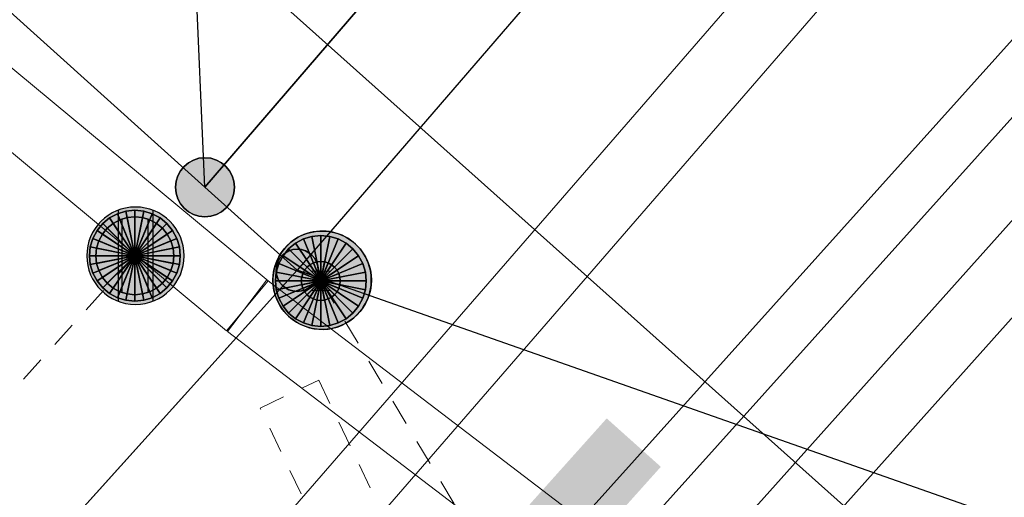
# Model space of a CAD drawing. Header units: metres. Extents: x 2695560 to 2696939, y 1260529 to 1262050.
# Tile 45 of 256: x 2695859.41 to 2695866.99, y 1260853.61 to 1260857.29. Entities that reach past the tile are written whole.
import ezdxf

# ---------------------------------------------------------------- set-up
doc = ezdxf.new("R2010")
doc.units = ezdxf.units.M
doc.linetypes.add('AUSGEZOGEN', pattern=[0])
doc.linetypes.add('VERDECKT2_S2', pattern=[0.36, 0.2, -0.16])
for name, color, linetype in [('XR$1$AV_Grenzpunkte', 7, 'AUSGEZOGEN'), ('XR$1$AV_Linien (BB)', 7, 'AUSGEZOGEN'), ('XR$1$AW_LK_Schachtdeckel', 24, 'AUSGEZOGEN'), ('XR$1$Liegenschaftsgrenzen', 7, 'AUSGEZOGEN'), ('XR$1$PFAV', 255, 'AUSGEZOGEN'), ('XR$1$PFAW', 255, 'AUSGEZOGEN')]:
    doc.layers.add(name, color=color, linetype=linetype)
for name, color, linetype, lineweight in [('XR$2$ABW-Linie-R-ungenau', 4, 'VERDECKT2_S2', 18), ('XR$2$ABW-LinieFlaeche-R-genau', 4, 'AUSGEZOGEN', 18), ('XR$2$ABW-Punkt', 6, 'AUSGEZOGEN', 18), ('XR$2$ELE-LinieFlaeche-genau', 1, 'AUSGEZOGEN', 18), ('XR$2$ELE-LinieFlaeche-ungenau', 1, 'VERDECKT2_S2', 18), ('XR$2$GAS-Linie-genau', 12, 'AUSGEZOGEN', 18), ('XR$2$KOM-Linie-U-genau', 91, 'AUSGEZOGEN', 18), ('XR$2$WAS-Linie-genau', 5, 'AUSGEZOGEN', 18), ('XR$2$WAS-LinieFlaeche-genau', 5, 'AUSGEZOGEN', 18)]:
    doc.layers.add(name, color=color, linetype=linetype, lineweight=lineweight)

# ---------------------------------------------------------------- blocks, each defined once
blk = doc.blocks.new('COMPLEXOBJECT_232')
at = {"layer": 'XR$1$AV_Linien (BB)', "color": 7, "linetype": 'AUSGEZOGEN', "transparency": 33554687}
blk.add_lwpolyline([(5883.345, 10882.074), (5873.015, 10869.969), (5860.58, 10855.55)], dxfattribs=at)
blk = doc.blocks.new('BAV15')
at = {"layer": 'XR$1$PFAV', "transparency": 33554687}
blk.add_hatch(color=7, dxfattribs=at).paths.add_polyline_path([(0.5, 0), (0.49, 0.101), (0.459, 0.197), (0.41, 0.286), (0.344, 0.362), (0.264, 0.424), (0.174, 0.469), (0.076, 0.494), (-0.025, 0.499), (-0.125, 0.484), (-0.22, 0.449), (-0.306, 0.395), (-0.379, 0.326), (-0.437, 0.243), (-0.477, 0.15), (-0.497, 0.051), (-0.497, -0.051), (-0.477, -0.15), (-0.437, -0.243), (-0.379, -0.326), (-0.306, -0.395), (-0.22, -0.449), (-0.125, -0.484), (-0.025, -0.499), (0.076, -0.494), (0.174, -0.469), (0.264, -0.424), (0.344, -0.362), (0.41, -0.286), (0.459, -0.197), (0.49, -0.101)])
at = {"color": 7, "transparency": 33554687}
for start, end in [(90, 270), (270, 90)]:
    blk.add_arc((0, 0), 0.5, start, end, dxfattribs=at)
at = {"layer": 'XR$1$PFAV', "transparency": 33554687}
blk.add_circle((0, 0), 0.5, dxfattribs=at)
blk = doc.blocks.new('BAW2090')
at = {"layer": 'XR$1$PFAW', "lineweight": 25, "transparency": 33554687}
blk.add_hatch(color=7, dxfattribs=at).paths.add_polyline_path([(0.5, 0), (0.49, 0.101), (0.459, 0.197), (0.41, 0.286), (0.344, 0.362), (0.264, 0.424), (0.174, 0.469), (0.076, 0.494), (-0.025, 0.499), (-0.125, 0.484), (-0.22, 0.449), (-0.306, 0.395), (-0.379, 0.326), (-0.437, 0.243), (-0.477, 0.15), (-0.497, 0.051), (-0.497, -0.051), (-0.477, -0.15), (-0.437, -0.243), (-0.379, -0.326), (-0.306, -0.395), (-0.22, -0.449), (-0.125, -0.484), (-0.025, -0.499), (0.076, -0.494), (0.174, -0.469), (0.264, -0.424), (0.344, -0.362), (0.41, -0.286), (0.459, -0.197), (0.49, -0.101)])
at = {"lineweight": 25, "transparency": 33554687}
for p, q in [((-0.177, 0.468), (-0.177, -0.468)), ((0.179, 0.467), (0.177, -0.468))]:
    blk.add_line(p, q, dxfattribs=at)
for start, end in [(90, 180), (0, 90), (180, 270), (270, 0)]:
    blk.add_arc((0, 0), 0.5, start, end, dxfattribs=at)
blk = doc.blocks.new('BAW2088')
at = {"layer": 'XR$1$PFAW', "transparency": 33554687}
blk.add_hatch(color=253, dxfattribs=at).paths.add_polyline_path([(0.51, 0), (0.5, 0.101), (0.47, 0.197), (0.421, 0.286), (0.355, 0.362), (0.275, 0.424), (0.184, 0.469), (0.086, 0.494), (-0.015, 0.499), (-0.115, 0.484), (-0.21, 0.449), (-0.296, 0.395), (-0.369, 0.326), (-0.427, 0.243), (-0.467, 0.15), (-0.487, 0.051), (-0.487, -0.051), (-0.467, -0.15), (-0.427, -0.243), (-0.369, -0.326), (-0.296, -0.395), (-0.21, -0.449), (-0.115, -0.484), (-0.015, -0.499), (0.086, -0.494), (0.184, -0.469), (0.275, -0.424), (0.355, -0.362), (0.421, -0.286), (0.47, -0.197), (0.5, -0.101)])
at = {"transparency": 33554687}
for start, end in [(91.1948, 268.8052), (268.8052, 91.1948)]:
    blk.add_arc((0.01, 0), 0.5, start, end, dxfattribs=at)
at = {"layer": 'XR$1$PFAW', "transparency": 33554687}
blk.add_circle((0.01, 0), 0.5, dxfattribs=at)
blk = doc.blocks.new('ABW-OELABSCHEIDER')
at = {"layer": 'XR$2$ABW-Punkt', "linetype": 'AUSGEZOGEN', "lineweight": 25, "transparency": 33554687}
for p, q in [((-100, 282.8, 2500), (-100, -282.8, 2500)), ((100, 282.8, 2500), (100, -282.8, 2500))]:
    blk.add_line(p, q, dxfattribs=at)
for points in [[(-166.7, 249.4, 2500), (0, 0, 2500), (-212.1, 212.1, 2500)], [(-166.7, 249.4), (0, 0), (-212.1, 212.1)], [(-166.7, 249.4, 2500), (-166.7, 249.4), (-212.1, 212.1), (-212.1, 212.1, 2500)], [(-114.8, 277.2, 2500), (0, 0, 2500), (-166.7, 249.4, 2500)], [(-114.8, 277.2), (0, 0), (-166.7, 249.4)], [(-114.8, 277.2, 2500), (-114.8, 277.2), (-166.7, 249.4), (-166.7, 249.4, 2500)], [(-58.5, 294.2, 2500), (0, 0, 2500), (-114.8, 277.2, 2500)], [(-58.5, 294.2), (0, 0), (-114.8, 277.2)], [(-58.5, 294.2, 2500), (-58.5, 294.2), (-114.8, 277.2), (-114.8, 277.2, 2500)], [(0, 300, 2500), (0, 0, 2500), (-58.5, 294.2, 2500)], [(0, 300), (0, 0), (-58.5, 294.2)], [(0, 300, 2500), (0, 300), (-58.5, 294.2), (-58.5, 294.2, 2500)], [(58.5, 294.2, 2500), (0, 0, 2500), (0, 300, 2500)], [(58.5, 294.2), (0, 0), (0, 300)], [(58.5, 294.2, 2500), (58.5, 294.2), (0, 300), (0, 300, 2500)], [(114.8, 277.2, 2500), (0, 0, 2500), (58.5, 294.2, 2500)], [(114.8, 277.2), (0, 0), (58.5, 294.2)], [(166.7, 249.4, 2500), (0, 0, 2500), (114.8, 277.2, 2500)], [(166.7, 249.4), (0, 0), (114.8, 277.2)], [(212.1, 212.1, 2500), (0, 0, 2500), (166.7, 249.4, 2500)], [(212.1, 212.1), (0, 0), (166.7, 249.4)], [(114.8, 277.2, 2500), (114.8, 277.2), (58.5, 294.2), (58.5, 294.2, 2500)], [(166.7, 249.4, 2500), (166.7, 249.4), (114.8, 277.2), (114.8, 277.2, 2500)], [(212.1, 212.1, 2500), (212.1, 212.1), (166.7, 249.4), (166.7, 249.4, 2500)], [(-249.4, 166.7, 2500), (0, 0, 2500), (-277.2, 114.8, 2500)], [(-249.4, 166.7), (0, 0), (-277.2, 114.8)], [(-249.4, 166.7, 2500), (-249.4, 166.7), (-277.2, 114.8), (-277.2, 114.8, 2500)], [(-212.1, 212.1, 2500), (0, 0, 2500), (-249.4, 166.7, 2500)], [(-212.1, 212.1), (0, 0), (-249.4, 166.7)], [(-212.1, 212.1, 2500), (-212.1, 212.1), (-249.4, 166.7), (-249.4, 166.7, 2500)], [(249.4, 166.7, 2500), (0, 0, 2500), (212.1, 212.1, 2500)], [(249.4, 166.7), (0, 0), (212.1, 212.1)], [(277.2, 114.8, 2500), (0, 0, 2500), (249.4, 166.7, 2500)], [(277.2, 114.8), (0, 0), (249.4, 166.7)], [(249.4, 166.7, 2500), (249.4, 166.7), (212.1, 212.1), (212.1, 212.1, 2500)], [(277.2, 114.8, 2500), (277.2, 114.8), (249.4, 166.7), (249.4, 166.7, 2500)], [(-277.2, 114.8, 2500), (0, 0, 2500), (-294.2, 58.5, 2500)], [(-277.2, 114.8), (0, 0), (-294.2, 58.5)], [(-277.2, 114.8, 2500), (-277.2, 114.8), (-294.2, 58.5), (-294.2, 58.5, 2500)], [(294.2, 58.5, 2500), (0, 0, 2500), (277.2, 114.8, 2500)], [(294.2, 58.5), (0, 0), (277.2, 114.8)], [(294.2, 58.5, 2500), (294.2, 58.5), (277.2, 114.8), (277.2, 114.8, 2500)], [(-294.2, 58.5, 2500), (0, 0, 2500), (-300, 0, 2500)], [(-294.2, 58.5), (0, 0), (-300, 0)], [(-294.2, 58.5, 2500), (-294.2, 58.5), (-300, 0), (-300, 0, 2500)], [(300, 0, 2500), (0, 0, 2500), (294.2, 58.5, 2500)], [(300, 0), (0, 0), (294.2, 58.5)], [(300, 0, 2500), (300, 0), (294.2, 58.5), (294.2, 58.5, 2500)], [(-300, 0, 2500), (0, 0, 2500), (-294.2, -58.5, 2500)], [(-300, 0), (0, 0), (-294.2, -58.5)], [(-300, 0, 2500), (-300, 0), (-294.2, -58.5), (-294.2, -58.5, 2500)], [(-294.2, -58.5, 2500), (0, 0, 2500), (-277.2, -114.8, 2500)], [(-294.2, -58.5), (0, 0), (-277.2, -114.8)], [(-294.2, -58.5, 2500), (-294.2, -58.5), (-277.2, -114.8), (-277.2, -114.8, 2500)], [(-277.2, -114.8, 2500), (0, 0, 2500), (-249.4, -166.7, 2500)], [(-277.2, -114.8), (0, 0), (-249.4, -166.7)], [(-249.4, -166.7, 2500), (0, 0, 2500), (-212.1, -212.1, 2500)], [(-249.4, -166.7), (0, 0), (-212.1, -212.1)], [(-212.1, -212.1, 2500), (0, 0, 2500), (-166.7, -249.4, 2500)], [(-212.1, -212.1), (0, 0), (-166.7, -249.4)], [(-166.7, -249.4, 2500), (0, 0, 2500), (-114.8, -277.2, 2500)], [(-166.7, -249.4), (0, 0), (-114.8, -277.2)], [(-114.8, -277.2, 2500), (0, 0, 2500), (-58.5, -294.2, 2500)], [(-114.8, -277.2), (0, 0), (-58.5, -294.2)], [(-58.5, -294.2, 2500), (0, 0, 2500), (0, -300, 2500)], [(-58.5, -294.2), (0, 0), (0, -300)], [(0, -300, 2500), (0, 0, 2500), (58.5, -294.2, 2500)], [(58.5, -294.2, 2500), (0, 0, 2500), (114.8, -277.2, 2500)], [(114.8, -277.2, 2500), (0, 0, 2500), (166.7, -249.4, 2500)], [(166.7, -249.4, 2500), (0, 0, 2500), (212.1, -212.1, 2500)], [(212.1, -212.1, 2500), (0, 0, 2500), (249.4, -166.7, 2500)], [(249.4, -166.7, 2500), (0, 0, 2500), (277.2, -114.8, 2500)], [(277.2, -114.8, 2500), (0, 0, 2500), (294.2, -58.5, 2500)], [(294.2, -58.5, 2500), (0, 0, 2500), (300, 0, 2500)], [(0, -300), (0, 0), (58.5, -294.2)], [(58.5, -294.2), (0, 0), (114.8, -277.2)], [(114.8, -277.2), (0, 0), (166.7, -249.4)], [(166.7, -249.4), (0, 0), (212.1, -212.1)], [(212.1, -212.1), (0, 0), (249.4, -166.7)], [(249.4, -166.7), (0, 0), (277.2, -114.8)], [(277.2, -114.8), (0, 0), (294.2, -58.5)], [(294.2, -58.5), (0, 0), (300, 0)], [(277.2, -114.8, 2500), (277.2, -114.8), (294.2, -58.5), (294.2, -58.5, 2500)], [(294.2, -58.5, 2500), (294.2, -58.5), (300, 0), (300, 0, 2500)], [(-277.2, -114.8, 2500), (-277.2, -114.8), (-249.4, -166.7), (-249.4, -166.7, 2500)], [(249.4, -166.7, 2500), (249.4, -166.7), (277.2, -114.8), (277.2, -114.8, 2500)], [(-249.4, -166.7, 2500), (-249.4, -166.7), (-212.1, -212.1), (-212.1, -212.1, 2500)], [(-212.1, -212.1, 2500), (-212.1, -212.1), (-166.7, -249.4), (-166.7, -249.4, 2500)], [(166.7, -249.4, 2500), (166.7, -249.4), (212.1, -212.1), (212.1, -212.1, 2500)], [(212.1, -212.1, 2500), (212.1, -212.1), (249.4, -166.7), (249.4, -166.7, 2500)], [(-166.7, -249.4, 2500), (-166.7, -249.4), (-114.8, -277.2), (-114.8, -277.2, 2500)], [(-114.8, -277.2, 2500), (-114.8, -277.2), (-58.5, -294.2), (-58.5, -294.2, 2500)], [(-58.5, -294.2, 2500), (-58.5, -294.2), (0, -300), (0, -300, 2500)], [(0, -300, 2500), (0, -300), (58.5, -294.2), (58.5, -294.2, 2500)], [(58.5, -294.2, 2500), (58.5, -294.2), (114.8, -277.2), (114.8, -277.2, 2500)], [(114.8, -277.2, 2500), (114.8, -277.2), (166.7, -249.4), (166.7, -249.4, 2500)]]:
    blk.add_3dface(points, dxfattribs=at)
blk = doc.blocks.new('ABW-SCHLAMMSAMMLER_RUND')
at = {"layer": 'XR$2$ABW-Punkt', "linetype": 'AUSGEZOGEN', "lineweight": 13, "transparency": 33554687}
for p, q in [((-69.9, 75, 2500), (69.9, 75, 2500)), ((-69.9, -75, 2500), (69.9, -75, 2500))]:
    blk.add_line(p, q, dxfattribs=at)
blk.add_polyline3d([(90, 0, 2500), (0, 0, 2500), (-90, 0, 2500)], dxfattribs=at)
at = {"layer": 'XR$2$ABW-Punkt', "linetype": 'AUSGEZOGEN', "lineweight": 25, "transparency": 33554687}
for points in [[(-124.7, 83.3, 2500), (0, 0, 2500), (-138.6, 57.4, 2500)], [(-124.7, 83.3), (0, 0), (-138.6, 57.4)], [(-124.7, 83.3, 2500), (-124.7, 83.3), (-138.6, 57.4), (-138.6, 57.4, 2500)], [(-106.1, 106.1, 2500), (0, 0, 2500), (-124.7, 83.3, 2500)], [(-106.1, 106.1), (0, 0), (-124.7, 83.3)], [(-106.1, 106.1, 2500), (-106.1, 106.1), (-124.7, 83.3), (-124.7, 83.3, 2500)], [(-83.3, 124.7, 2500), (0, 0, 2500), (-106.1, 106.1, 2500)], [(-83.3, 124.7), (0, 0), (-106.1, 106.1)], [(-83.3, 124.7, 2500), (-83.3, 124.7), (-106.1, 106.1), (-106.1, 106.1, 2500)], [(-57.4, 138.6, 2500), (0, 0, 2500), (-83.3, 124.7, 2500)], [(-57.4, 138.6), (0, 0), (-83.3, 124.7)], [(-57.4, 138.6, 2500), (-57.4, 138.6), (-83.3, 124.7), (-83.3, 124.7, 2500)], [(-29.3, 147.1, 2500), (0, 0, 2500), (-57.4, 138.6, 2500)], [(-29.3, 147.1), (0, 0), (-57.4, 138.6)], [(-29.3, 147.1, 2500), (-29.3, 147.1), (-57.4, 138.6), (-57.4, 138.6, 2500)], [(0, 150, 2500), (0, 0, 2500), (-29.3, 147.1, 2500)], [(0, 150), (0, 0), (-29.3, 147.1)], [(0, 150, 2500), (0, 150), (-29.3, 147.1), (-29.3, 147.1, 2500)], [(29.3, 147.1, 2500), (0, 0, 2500), (0, 150, 2500)], [(29.3, 147.1), (0, 0), (0, 150)], [(29.3, 147.1, 2500), (29.3, 147.1), (0, 150), (0, 150, 2500)], [(57.4, 138.6, 2500), (0, 0, 2500), (29.3, 147.1, 2500)], [(57.4, 138.6), (0, 0), (29.3, 147.1)], [(83.3, 124.7, 2500), (0, 0, 2500), (57.4, 138.6, 2500)], [(83.3, 124.7), (0, 0), (57.4, 138.6)], [(106.1, 106.1, 2500), (0, 0, 2500), (83.3, 124.7, 2500)], [(106.1, 106.1), (0, 0), (83.3, 124.7)], [(124.7, 83.3, 2500), (0, 0, 2500), (106.1, 106.1, 2500)], [(124.7, 83.3), (0, 0), (106.1, 106.1)], [(138.6, 57.4, 2500), (0, 0, 2500), (124.7, 83.3, 2500)], [(138.6, 57.4), (0, 0), (124.7, 83.3)], [(57.4, 138.6, 2500), (57.4, 138.6), (29.3, 147.1), (29.3, 147.1, 2500)], [(83.3, 124.7, 2500), (83.3, 124.7), (57.4, 138.6), (57.4, 138.6, 2500)], [(106.1, 106.1, 2500), (106.1, 106.1), (83.3, 124.7), (83.3, 124.7, 2500)], [(124.7, 83.3, 2500), (124.7, 83.3), (106.1, 106.1), (106.1, 106.1, 2500)], [(138.6, 57.4, 2500), (138.6, 57.4), (124.7, 83.3), (124.7, 83.3, 2500)], [(-147.1, 29.3, 2500), (0, 0, 2500), (-150, 0, 2500)], [(-147.1, 29.3), (0, 0), (-150, 0)], [(-147.1, 29.3, 2500), (-147.1, 29.3), (-150, 0), (-150, 0, 2500)], [(-150, 0, 2500), (0, 0, 2500), (-147.1, -29.3, 2500)], [(-150, 0), (0, 0), (-147.1, -29.3)], [(-138.6, 57.4, 2500), (0, 0, 2500), (-147.1, 29.3, 2500)], [(-138.6, 57.4), (0, 0), (-147.1, 29.3)], [(-138.6, 57.4, 2500), (-138.6, 57.4), (-147.1, 29.3), (-147.1, 29.3, 2500)], [(-147.1, -29.3, 2500), (0, 0, 2500), (-138.6, -57.4, 2500)], [(-147.1, -29.3), (0, 0), (-138.6, -57.4)], [(-138.6, -57.4, 2500), (0, 0, 2500), (-124.7, -83.3, 2500)], [(-138.6, -57.4), (0, 0), (-124.7, -83.3)], [(-124.7, -83.3, 2500), (0, 0, 2500), (-106.1, -106.1, 2500)], [(-124.7, -83.3), (0, 0), (-106.1, -106.1)], [(-106.1, -106.1, 2500), (0, 0, 2500), (-83.3, -124.7, 2500)], [(-106.1, -106.1), (0, 0), (-83.3, -124.7)], [(-83.3, -124.7, 2500), (0, 0, 2500), (-57.4, -138.6, 2500)], [(-83.3, -124.7), (0, 0), (-57.4, -138.6)], [(-57.4, -138.6, 2500), (0, 0, 2500), (-29.3, -147.1, 2500)], [(-57.4, -138.6), (0, 0), (-29.3, -147.1)], [(-29.3, -147.1, 2500), (0, 0, 2500), (0, -150, 2500)], [(-29.3, -147.1), (0, 0), (0, -150)], [(147.1, 29.3, 2500), (0, 0, 2500), (138.6, 57.4, 2500)], [(147.1, 29.3), (0, 0), (138.6, 57.4)], [(150, 0, 2500), (0, 0, 2500), (147.1, 29.3, 2500)], [(150, 0), (0, 0), (147.1, 29.3)], [(0, -150, 2500), (0, 0, 2500), (29.3, -147.1, 2500)], [(29.3, -147.1, 2500), (0, 0, 2500), (57.4, -138.6, 2500)], [(57.4, -138.6, 2500), (0, 0, 2500), (83.3, -124.7, 2500)], [(83.3, -124.7, 2500), (0, 0, 2500), (106.1, -106.1, 2500)], [(106.1, -106.1, 2500), (0, 0, 2500), (124.7, -83.3, 2500)], [(124.7, -83.3, 2500), (0, 0, 2500), (138.6, -57.4, 2500)], [(138.6, -57.4, 2500), (0, 0, 2500), (147.1, -29.3, 2500)], [(147.1, -29.3, 2500), (0, 0, 2500), (150, 0, 2500)], [(0, -150), (0, 0), (29.3, -147.1)], [(29.3, -147.1), (0, 0), (57.4, -138.6)], [(57.4, -138.6), (0, 0), (83.3, -124.7)], [(83.3, -124.7), (0, 0), (106.1, -106.1)], [(106.1, -106.1), (0, 0), (124.7, -83.3)], [(124.7, -83.3), (0, 0), (138.6, -57.4)], [(138.6, -57.4), (0, 0), (147.1, -29.3)], [(147.1, -29.3), (0, 0), (150, 0)], [(147.1, 29.3, 2500), (147.1, 29.3), (138.6, 57.4), (138.6, 57.4, 2500)], [(150, 0, 2500), (150, 0), (147.1, 29.3), (147.1, 29.3, 2500)], [(-150, 0, 2500), (-150, 0), (-147.1, -29.3), (-147.1, -29.3, 2500)], [(-147.1, -29.3, 2500), (-147.1, -29.3), (-138.6, -57.4), (-138.6, -57.4, 2500)], [(-138.6, -57.4, 2500), (-138.6, -57.4), (-124.7, -83.3), (-124.7, -83.3, 2500)], [(124.7, -83.3, 2500), (124.7, -83.3), (138.6, -57.4), (138.6, -57.4, 2500)], [(138.6, -57.4, 2500), (138.6, -57.4), (147.1, -29.3), (147.1, -29.3, 2500)], [(147.1, -29.3, 2500), (147.1, -29.3), (150, 0), (150, 0, 2500)], [(-124.7, -83.3, 2500), (-124.7, -83.3), (-106.1, -106.1), (-106.1, -106.1, 2500)], [(-106.1, -106.1, 2500), (-106.1, -106.1), (-83.3, -124.7), (-83.3, -124.7, 2500)], [(-83.3, -124.7, 2500), (-83.3, -124.7), (-57.4, -138.6), (-57.4, -138.6, 2500)], [(-57.4, -138.6, 2500), (-57.4, -138.6), (-29.3, -147.1), (-29.3, -147.1, 2500)], [(-29.3, -147.1, 2500), (-29.3, -147.1), (0, -150), (0, -150, 2500)], [(0, -150, 2500), (0, -150), (29.3, -147.1), (29.3, -147.1, 2500)], [(29.3, -147.1, 2500), (29.3, -147.1), (57.4, -138.6), (57.4, -138.6, 2500)], [(57.4, -138.6, 2500), (57.4, -138.6), (83.3, -124.7), (83.3, -124.7, 2500)], [(83.3, -124.7, 2500), (83.3, -124.7), (106.1, -106.1), (106.1, -106.1, 2500)], [(106.1, -106.1, 2500), (106.1, -106.1), (124.7, -83.3), (124.7, -83.3, 2500)]]:
    blk.add_3dface(points, dxfattribs=at)
blk = doc.blocks.new('ABW-DECKEL')
at = {"layer": 'XR$2$ABW-Punkt', "linetype": 'AUSGEZOGEN', "lineweight": 25, "transparency": 33554687}
for points in [[(-133.9, 323.4, 2500), (0, 0, 2500), (-194.4, 291, 2500)], [(-133.9, 323.4), (0, 0), (-194.4, 291)], [(-133.9, 323.4, 2500), (-133.9, 323.4), (-194.4, 291), (-194.4, 291, 2500)], [(-68.3, 343.3, 2500), (0, 0, 2500), (-133.9, 323.4, 2500)], [(-68.3, 343.3), (0, 0), (-133.9, 323.4)], [(-68.3, 343.3, 2500), (-68.3, 343.3), (-133.9, 323.4), (-133.9, 323.4, 2500)], [(0, 350, 2500), (0, 0, 2500), (-68.3, 343.3, 2500)], [(0, 350), (0, 0), (-68.3, 343.3)], [(0, 350, 2500), (0, 350), (-68.3, 343.3), (-68.3, 343.3, 2500)], [(68.3, 343.3, 2500), (0, 0, 2500), (0, 350, 2500)], [(68.3, 343.3), (0, 0), (0, 350)], [(68.3, 343.3, 2500), (68.3, 343.3), (0, 350), (0, 350, 2500)], [(133.9, 323.4, 2500), (0, 0, 2500), (68.3, 343.3, 2500)], [(133.9, 323.4), (0, 0), (68.3, 343.3)], [(194.4, 291, 2500), (0, 0, 2500), (133.9, 323.4, 2500)], [(194.4, 291), (0, 0), (133.9, 323.4)], [(133.9, 323.4, 2500), (133.9, 323.4), (68.3, 343.3), (68.3, 343.3, 2500)], [(194.4, 291, 2500), (194.4, 291), (133.9, 323.4), (133.9, 323.4, 2500)], [(-247.5, 247.5, 2500), (0, 0, 2500), (-291, 194.4, 2500)], [(-247.5, 247.5), (0, 0), (-291, 194.4)], [(-247.5, 247.5, 2500), (-247.5, 247.5), (-291, 194.4), (-291, 194.4, 2500)], [(-194.4, 291, 2500), (0, 0, 2500), (-247.5, 247.5, 2500)], [(-194.4, 291), (0, 0), (-247.5, 247.5)], [(-194.4, 291, 2500), (-194.4, 291), (-247.5, 247.5), (-247.5, 247.5, 2500)], [(247.5, 247.5, 2500), (0, 0, 2500), (194.4, 291, 2500)], [(247.5, 247.5), (0, 0), (194.4, 291)], [(291, 194.4, 2500), (0, 0, 2500), (247.5, 247.5, 2500)], [(291, 194.4), (0, 0), (247.5, 247.5)], [(247.5, 247.5, 2500), (247.5, 247.5), (194.4, 291), (194.4, 291, 2500)], [(291, 194.4, 2500), (291, 194.4), (247.5, 247.5), (247.5, 247.5, 2500)], [(-291, 194.4, 2500), (0, 0, 2500), (-323.4, 133.9, 2500)], [(-291, 194.4), (0, 0), (-323.4, 133.9)], [(-291, 194.4, 2500), (-291, 194.4), (-323.4, 133.9), (-323.4, 133.9, 2500)], [(323.4, 133.9, 2500), (0, 0, 2500), (291, 194.4, 2500)], [(323.4, 133.9), (0, 0), (291, 194.4)], [(323.4, 133.9, 2500), (323.4, 133.9), (291, 194.4), (291, 194.4, 2500)], [(-323.4, 133.9, 2500), (0, 0, 2500), (-343.3, 68.3, 2500)], [(-323.4, 133.9), (0, 0), (-343.3, 68.3)], [(-323.4, 133.9, 2500), (-323.4, 133.9), (-343.3, 68.3), (-343.3, 68.3, 2500)], [(343.3, 68.3, 2500), (0, 0, 2500), (323.4, 133.9, 2500)], [(343.3, 68.3), (0, 0), (323.4, 133.9)], [(343.3, 68.3, 2500), (343.3, 68.3), (323.4, 133.9), (323.4, 133.9, 2500)], [(-343.3, 68.3, 2500), (0, 0, 2500), (-350, 0, 2500)], [(-343.3, 68.3), (0, 0), (-350, 0)], [(-343.3, 68.3, 2500), (-343.3, 68.3), (-350, 0), (-350, 0, 2500)], [(-350, 0, 2500), (0, 0, 2500), (-343.3, -68.3, 2500)], [(-350, 0), (0, 0), (-343.3, -68.3)], [(-343.3, -68.3, 2500), (0, 0, 2500), (-323.4, -133.9, 2500)], [(-343.3, -68.3), (0, 0), (-323.4, -133.9)], [(-323.4, -133.9, 2500), (0, 0, 2500), (-291, -194.4, 2500)], [(-323.4, -133.9), (0, 0), (-291, -194.4)], [(-291, -194.4, 2500), (0, 0, 2500), (-247.5, -247.5, 2500)], [(-291, -194.4), (0, 0), (-247.5, -247.5)], [(-247.5, -247.5, 2500), (0, 0, 2500), (-194.4, -291, 2500)], [(-247.5, -247.5), (0, 0), (-194.4, -291)], [(-194.4, -291, 2500), (0, 0, 2500), (-133.9, -323.4, 2500)], [(-194.4, -291), (0, 0), (-133.9, -323.4)], [(-133.9, -323.4, 2500), (0, 0, 2500), (-68.3, -343.3, 2500)], [(-133.9, -323.4), (0, 0), (-68.3, -343.3)], [(-68.3, -343.3, 2500), (0, 0, 2500), (0, -350, 2500)], [(-68.3, -343.3), (0, 0), (0, -350)], [(350, 0, 2500), (0, 0, 2500), (343.3, 68.3, 2500)], [(350, 0), (0, 0), (343.3, 68.3)], [(0, -350, 2500), (0, 0, 2500), (68.3, -343.3, 2500)], [(68.3, -343.3, 2500), (0, 0, 2500), (133.9, -323.4, 2500)], [(133.9, -323.4, 2500), (0, 0, 2500), (194.4, -291, 2500)], [(194.4, -291, 2500), (0, 0, 2500), (247.5, -247.5, 2500)], [(247.5, -247.5, 2500), (0, 0, 2500), (291, -194.4, 2500)], [(291, -194.4, 2500), (0, 0, 2500), (323.4, -133.9, 2500)], [(323.4, -133.9, 2500), (0, 0, 2500), (343.3, -68.3, 2500)], [(343.3, -68.3, 2500), (0, 0, 2500), (350, 0, 2500)], [(0, -350), (0, 0), (68.3, -343.3)], [(68.3, -343.3), (0, 0), (133.9, -323.4)], [(133.9, -323.4), (0, 0), (194.4, -291)], [(194.4, -291), (0, 0), (247.5, -247.5)], [(247.5, -247.5), (0, 0), (291, -194.4)], [(291, -194.4), (0, 0), (323.4, -133.9)], [(323.4, -133.9), (0, 0), (343.3, -68.3)], [(343.3, -68.3), (0, 0), (350, 0)], [(350, 0, 2500), (350, 0), (343.3, 68.3), (343.3, 68.3, 2500)], [(-350, 0, 2500), (-350, 0), (-343.3, -68.3), (-343.3, -68.3, 2500)], [(-343.3, -68.3, 2500), (-343.3, -68.3), (-323.4, -133.9), (-323.4, -133.9, 2500)], [(323.4, -133.9, 2500), (323.4, -133.9), (343.3, -68.3), (343.3, -68.3, 2500)], [(343.3, -68.3, 2500), (343.3, -68.3), (350, 0), (350, 0, 2500)], [(-323.4, -133.9, 2500), (-323.4, -133.9), (-291, -194.4), (-291, -194.4, 2500)], [(291, -194.4, 2500), (291, -194.4), (323.4, -133.9), (323.4, -133.9, 2500)], [(-291, -194.4, 2500), (-291, -194.4), (-247.5, -247.5), (-247.5, -247.5, 2500)], [(247.5, -247.5, 2500), (247.5, -247.5), (291, -194.4), (291, -194.4, 2500)], [(-247.5, -247.5, 2500), (-247.5, -247.5), (-194.4, -291), (-194.4, -291, 2500)], [(-194.4, -291, 2500), (-194.4, -291), (-133.9, -323.4), (-133.9, -323.4, 2500)], [(133.9, -323.4, 2500), (133.9, -323.4), (194.4, -291), (194.4, -291, 2500)], [(194.4, -291, 2500), (194.4, -291), (247.5, -247.5), (247.5, -247.5, 2500)], [(-133.9, -323.4, 2500), (-133.9, -323.4), (-68.3, -343.3), (-68.3, -343.3, 2500)], [(-68.3, -343.3, 2500), (-68.3, -343.3), (0, -350), (0, -350, 2500)], [(0, -350, 2500), (0, -350), (68.3, -343.3), (68.3, -343.3, 2500)], [(68.3, -343.3, 2500), (68.3, -343.3), (133.9, -323.4), (133.9, -323.4, 2500)]]:
    blk.add_3dface(points, dxfattribs=at)

msp = doc.modelspace()

# ---------------------------------------------------------------- hatches: boundary and pattern name
at = {"transparency": 33554687}
msp.add_hatch(color=7, dxfattribs=at).paths.add_polyline_path([(2695863.3382, 1260853.554), (2695863.755, 1260853.181), (2695864.35, 1260853.8458), (2695863.9332, 1260854.2188)])

# ---------------------------------------------------------------- linework, layer by layer
at = {"layer": 'XR$1$AV_Linien (BB)', "color": 7, "linetype": 'AUSGEZOGEN', "transparency": 33554687}
for q in [(2695870.14, 1260866.825), (2695861.55, 1260855.36)]:
    msp.add_line((2695860.84, 1260856), q, dxfattribs=at)
for points in [[(2695860.84, 1260856), (2695860.764, 1260857.718), (2695854.492, 1260863.19), (2695856.513, 1260865.536)], [(2695861.55, 1260855.36), (2695853.669, 1260846.612), (2695849.809, 1260842.325)]]:
    msp.add_lwpolyline(points, dxfattribs=at)
at = {"layer": 'XR$1$Liegenschaftsgrenzen', "color": 7, "linetype": 'AUSGEZOGEN', "transparency": 33554687}
for p, q in [((2695872.61, 1260869.7), (2695860.84, 1260856)), ((2695861.55, 1260855.36), (2695860.84, 1260856)), ((2695861.55, 1260855.36), (2695853.669, 1260846.612)), ((2695871.17, 1260851.98), (2695861.55, 1260855.36))]:
    msp.add_line(p, q, dxfattribs=at)
msp.add_lwpolyline([(2695860.84, 1260856), (2695852.83, 1260863.22), (2695843.396, 1260874.753)], dxfattribs=at)
at = {"layer": 'XR$2$ABW-Linie-R-ungenau', "linetype": 'VERDECKT2_S2', "transparency": 33554687}
msp.add_line((2695861.732, 1260855.278), (2695863.601, 1260852.149), dxfattribs=at)
msp.add_lwpolyline([(2695860.3, 1260855.472), (2695858.064, 1260852.991), (2695858.116, 1260852.665)], dxfattribs=at)
at = {"layer": 'XR$2$ABW-LinieFlaeche-R-genau', "linetype": 'AUSGEZOGEN', "transparency": 33554687}
msp.add_lwpolyline([(2695863.9426, 1260852.2626), (2695868.7325, 1260857.6234), (2695868.9205, 1260857.8345), (2695874.8977, 1260864.5127), (2695890.5607, 1260882.0147), (2695890.9333, 1260881.6813), (2695875.2703, 1260864.1793), (2695869.2935, 1260857.5015), (2695869.1055, 1260857.2906), (2695864.3154, 1260851.9294), (2695863.9426, 1260852.2626)], close=True, dxfattribs=at)
at = {"layer": 'XR$2$ELE-LinieFlaeche-genau', "linetype": 'AUSGEZOGEN', "transparency": 33554687}
for points in [[(2695861.0062, 1260854.8947), (2695856.9822, 1260858.2387), (2695857.3018, 1260858.6233), (2695861.3258, 1260855.2793), (2695861.0062, 1260854.8947)], [(2695866.1743, 1260850.9473), (2695861.0143, 1260854.8883), (2695861.3177, 1260855.2857), (2695866.4777, 1260851.3447), (2695866.1743, 1260850.9473)]]:
    msp.add_lwpolyline(points, close=True, dxfattribs=at)
at = {"layer": 'XR$2$ELE-LinieFlaeche-ungenau', "linetype": 'VERDECKT2_S2', "transparency": 33554687}
msp.add_lwpolyline([(2695863.4383, 1260849.7375), (2695861.2653, 1260854.2985), (2695861.7167, 1260854.5135), (2695863.8897, 1260849.9525), (2695863.4383, 1260849.7375)], close=True, dxfattribs=at)
at = {"layer": 'XR$2$GAS-Linie-genau', "linetype": 'AUSGEZOGEN', "transparency": 33554687}
msp.add_line((2695870.771, 1260864.194), (2695860.491, 1260852.342), dxfattribs=at)
at = {"layer": 'XR$2$KOM-Linie-U-genau', "linetype": 'AUSGEZOGEN', "transparency": 33554687}
msp.add_lwpolyline([(2695866.107, 1260852.587), (2695866.165, 1260853.182), (2695853.712, 1260864.313)], dxfattribs=at)
at = {"layer": 'XR$2$WAS-Linie-genau', "linetype": 'AUSGEZOGEN', "transparency": 33554687}
msp.add_line((2695861.231, 1260852.367), (2695873.529, 1260866.563), dxfattribs=at)
at = {"layer": 'XR$2$WAS-LinieFlaeche-genau', "linetype": 'AUSGEZOGEN', "transparency": 33554687}
msp.add_lwpolyline([(2695874.7358, 1260865.0954), (2695866.0389, 1260855.4054), (2695862.6698, 1260851.6514), (2695862.3722, 1260851.9186), (2695865.7412, 1260855.6726), (2695874.4382, 1260865.3626), (2695874.7358, 1260865.0954)], close=True, dxfattribs=at)

# ---------------------------------------------------------------- block references
at = {"layer": 'XR$1$AV_Grenzpunkte', "color": 7, "linetype": 'AUSGEZOGEN', "lineweight": -3, "transparency": 33554687}
for p, xscale, yscale in [((2695860.84, 1260856), 0.4549999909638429, 0.4549999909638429), ((2695861.55, 1260855.36), 0.3249999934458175, 0.3249999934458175)]:
    msp.add_blockref('BAV15', p, dxfattribs=dict(at, xscale=xscale, yscale=yscale))
at = {"layer": 'XR$1$AV_Linien (BB)', "color": 7, "linetype": 'AUSGEZOGEN', "lineweight": -3, "transparency": 33554687}
msp.add_blockref('COMPLEXOBJECT_232', (2690000.97, 1249999.81), dxfattribs=at)
at = {"layer": 'XR$1$AW_LK_Schachtdeckel', "color": 24, "linetype": 'AUSGEZOGEN', "lineweight": -3, "transparency": 33554687, "xscale": 0.7499999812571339, "yscale": 0.7499999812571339}
msp.add_blockref('BAW2090', (2695860.305, 1260855.472), dxfattribs=at)
at = {"layer": 'XR$1$AW_LK_Schachtdeckel', "color": 24, "linetype": 'AUSGEZOGEN', "lineweight": -3, "transparency": 33554687, "xscale": 0.7578193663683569, "yscale": 0.7578193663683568, "rotation": 47.105553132}
msp.add_blockref('BAW2088', (2695861.737, 1260855.278), dxfattribs=at)
at = {"layer": 'XR$2$ABW-Punkt', "color": 6, "linetype": 'AUSGEZOGEN', "lineweight": 18, "transparency": 33554687, "xscale": 0.001, "yscale": 0.001, "zscale": 0.001, "rotation": 360}
for name, p in [('ABW-DECKEL', (2695860.3, 1260855.472)), ('ABW-OELABSCHEIDER', (2695860.3, 1260855.472)), ('ABW-DECKEL', (2695861.732, 1260855.278)), ('ABW-SCHLAMMSAMMLER_RUND', (2695861.732, 1260855.278))]:
    msp.add_blockref(name, p, dxfattribs=at)

doc.saveas('drawing.dxf')
